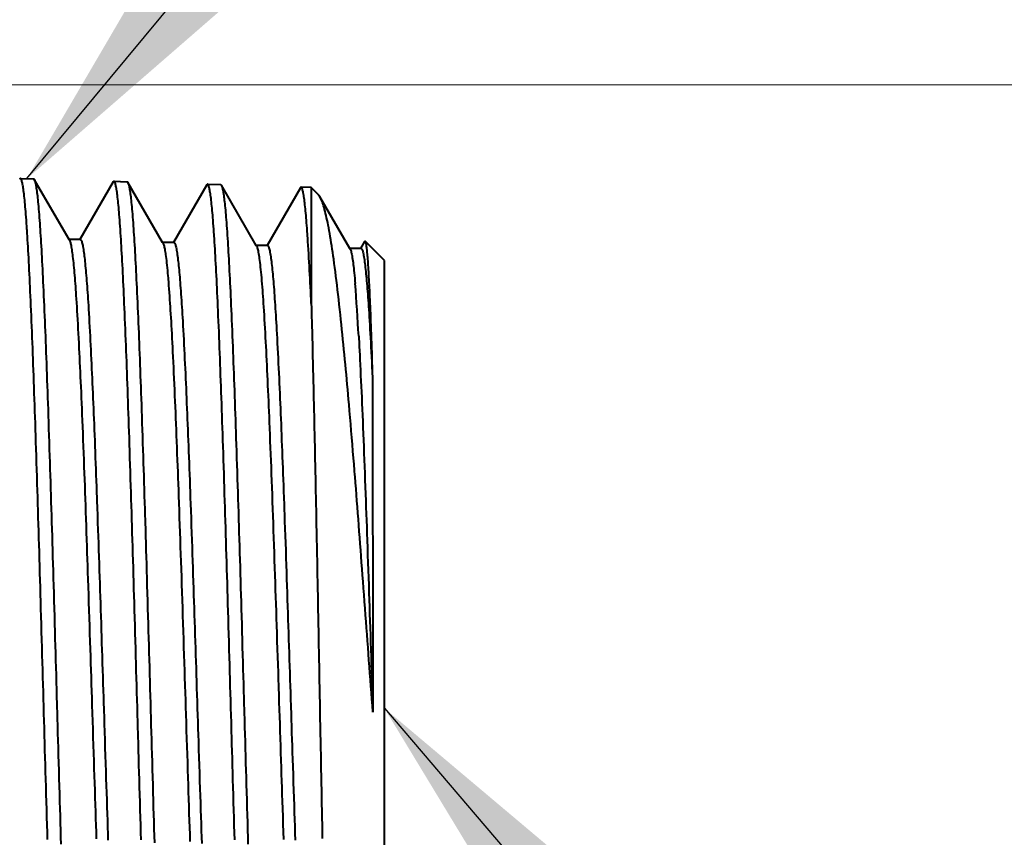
# Model space of a CAD drawing. Header units: millimetres. Extents: x 15 to 415, y 5 to 292.
# Tile 20 of 34: x 274.12 to 283.67, y 63.58 to 71.51. Entities that reach past the tile are written whole.
import ezdxf

# ---------------------------------------------------------------- set-up
doc = ezdxf.new("R2010")
doc.units = ezdxf.units.MM
doc.layers.add('Anmerkungen', color=7, linetype='Continuous')
doc.layers.add('Geometrien', color=7, linetype='Continuous')
doc.styles.add('Shapr1', font='txt', dxfattribs={"height": 3.3495})
doc.dimstyles.new('ISO-25', dxfattribs={"dimtxt": 2.5, "dimasz": 2.5, "dimexe": 1.25, "dimexo": 0.625, "dimtad": 1, "dimtxsty": 'Standard', "dimcen": 2.5, "dimadec": 0, "dimazin": 0, "dimtfac": 1, "dimtmove": 0, "dimatfit": 3, "dimfxl": 1, "dimarcsym": 0})

# ---------------------------------------------------------------- blocks, each defined once
blk = doc.blocks.new('*D3')
at = {"layer": 'Anmerkungen', "color": 0, "linetype": 'Continuous', "lineweight": 15}
for p, q in [((238.7853, 70.8777), (290.9108, 70.8777)), ((289.6608, 68.3777), (289.6608, 60.8777)), ((238.7853, 58.3777), (290.9108, 58.3777))]:
    blk.add_line(p, q, dxfattribs=at)
at = {"layer": 'Anmerkungen', "color": 0}
for points in [[(290.0775, 68.3777), (289.2442, 68.3777), (289.6608, 70.8777)], [(289.2442, 60.8777), (290.0775, 60.8777), (289.6608, 58.3777)]]:
    blk.add_solid(points, dxfattribs=at)
at = {"layer": 'Defpoints', "color": 0}
for p in [(238.1603, 70.8777), (238.1603, 58.3777), (289.6608, 58.3777)]:
    blk.add_point(p, dxfattribs=at)
at = {"layer": 'Anmerkungen', "color": 0, "lineweight": 15, "insert": (287.2861, 64.6277), "char_height": 3.3495, "attachment_point": 5, "rotation": 90, "style": 'Shapr1'}
blk.add_mtext('\\A1;25', dxfattribs=at)
blk = doc.blocks.new('*D5')
at = {"layer": 'Anmerkungen', "color": 0, "linetype": 'Continuous', "lineweight": 15}
for p, q in [((110.6603, 185.2527), (110.6603, 45.1277)), ((277.6608, 59.8718), (277.6608, 45.1277)), ((275.1608, 46.3777), (113.1603, 46.3777))]:
    blk.add_line(p, q, dxfattribs=at)
at = {"layer": 'Anmerkungen', "color": 0}
for points in [[(113.1603, 46.7944), (113.1603, 45.9611), (110.6603, 46.3777)], [(275.1608, 45.9611), (275.1608, 46.7944), (277.6608, 46.3777)]]:
    blk.add_solid(points, dxfattribs=at)
at = {"layer": 'Defpoints', "color": 0}
for p in [(110.6603, 185.8777), (277.6608, 60.4968), (110.6603, 46.3777)]:
    blk.add_point(p, dxfattribs=at)
at = {"layer": 'Anmerkungen', "color": 0, "lineweight": 15, "insert": (194.1606, 48.7525), "char_height": 3.3495, "attachment_point": 5, "style": 'Shapr1'}
blk.add_mtext('\\A1;334', dxfattribs=at)

msp = doc.modelspace()

# ---------------------------------------------------------------- linework, layer by layer
at = {"layer": 'Geometrien', "linetype": 'Continuous', "lineweight": 40}
for p, q in [((274.1317, 69.9693), (274.259, 69.9653)), ((274.6031, 69.3759), (274.266, 69.9591)), ((275.0316, 69.9348), (274.7085, 69.376)), ((275.0389, 69.941), (275.1662, 69.9371)), ((275.5102, 69.3478), (275.1731, 69.9309)), ((275.9387, 69.9066), (275.6156, 69.3478)), ((275.9459, 69.9128), (276.0733, 69.9088)), ((276.4174, 69.3196), (276.0803, 69.9027)), ((276.9513, 69.8815), (276.8531, 69.8845)), ((276.9513, 69.8815), (276.9513, 68.7568)), ((277.0189, 69.8139), (276.9513, 69.8815)), ((276.8458, 69.8784), (276.5228, 69.3196)), ((277.3246, 69.2912), (277.0356, 69.7911)), ((274.7085, 69.376), (274.6031, 69.376)), ((274.607, 69.3691), (274.6031, 69.3759)), ((274.7125, 69.376), (274.7085, 69.376)), ((275.6156, 69.3478), (275.5102, 69.3478)), ((275.5142, 69.3409), (275.5102, 69.3478)), ((275.6196, 69.3478), (275.6156, 69.3478)), ((276.4214, 69.3127), (276.4174, 69.3196)), ((276.5228, 69.3196), (276.4174, 69.3196)), ((276.5268, 69.3196), (276.5228, 69.3196)), ((277.4681, 69.3575), (277.4298, 69.2912)), ((277.6608, 69.172), (277.4734, 69.3594)), ((277.3286, 69.2842), (277.3246, 69.2912)), ((277.4298, 69.2912), (277.3246, 69.2912)), ((277.4339, 69.2912), (277.4298, 69.2912)), ((277.6608, 60.4968), (277.6608, 69.172))]:
    msp.add_line(p, q, dxfattribs=at)
at = {"layer": 'Geometrien', "linetype": 'Continuous', "lineweight": 40, "flags": 128}
for points in [[(274.1317, 69.9693), (274.1299, 69.9689), (274.1282, 69.9679), (274.1264, 69.966), (274.1247, 69.9634), (274.1246, 69.9632)], [(274.1953, 69.4759), (274.1934, 69.5043), (274.1913, 69.5354), (274.1892, 69.5655), (274.187, 69.5946), (274.1849, 69.6226), (274.1829, 69.6478), (274.1809, 69.672), (274.1789, 69.6953), (274.1769, 69.7177), (274.175, 69.7392), (274.173, 69.7597), (274.171, 69.7793), (274.169, 69.7979), (274.167, 69.8156), (274.165, 69.8324), (274.163, 69.8482), (274.161, 69.863), (274.159, 69.8769), (274.157, 69.8898), (274.155, 69.9017), (274.153, 69.9127), (274.151, 69.9228), (274.149, 69.9318), (274.1468, 69.9404), (274.1447, 69.9479), (274.1426, 69.9543), (274.1404, 69.9595), (274.1383, 69.9636), (274.1361, 69.9666), (274.1339, 69.9686), (274.1317, 69.9693)], [(274.259, 69.9653), (274.2612, 69.9646), (274.2634, 69.9628), (274.2656, 69.9597), (274.2659, 69.9592)], [(274.2659, 69.9592), (274.2678, 69.9554), (274.2698, 69.9505), (274.2718, 69.9446), (274.2738, 69.9378), (274.2758, 69.93), (274.2779, 69.9212), (274.2799, 69.9114), (274.2819, 69.9007), (274.2838, 69.889), (274.2858, 69.8764), (274.2878, 69.8628), (274.2898, 69.8482), (274.2918, 69.8327), (274.2938, 69.8162), (274.2958, 69.7988), (274.2977, 69.7804), (274.2997, 69.7611), (274.3017, 69.7408), (274.3037, 69.7196), (274.3058, 69.6959), (274.308, 69.6711), (274.3101, 69.6452), (274.3123, 69.6182), (274.3144, 69.5902), (274.3166, 69.5612), (274.3186, 69.5332), (274.3206, 69.5043), (274.3226, 69.4746), (274.3246, 69.4439), (274.3266, 69.4123), (274.3286, 69.3798), (274.3306, 69.3466), (274.3326, 69.3125), (274.3345, 69.2775), (274.3365, 69.2416), (274.3385, 69.2049), (274.3405, 69.1673), (274.3425, 69.129), (274.3445, 69.0899), (274.3464, 69.05), (274.3484, 69.0091), (274.3504, 68.9675), (274.3524, 68.9251), (274.3546, 68.8789), (274.3567, 68.8318), (274.3588, 68.7838), (274.361, 68.7348), (274.3631, 68.685), (274.3653, 68.6343), (274.3673, 68.5864), (274.3693, 68.5378), (274.3713, 68.4885), (274.3733, 68.4384), (274.3753, 68.3876), (274.3773, 68.3361), (274.3793, 68.2841), (274.3813, 68.2314), (274.3832, 68.1781), (274.3852, 68.124), (274.3872, 68.0693), (274.3892, 68.014), (274.3912, 67.9581), (274.3932, 67.9017), (274.3951, 67.8447), (274.3971, 67.787), (274.3991, 67.7288), (274.4011, 67.67), (274.4033, 67.6065), (274.4054, 67.5423), (274.4076, 67.4776), (274.4097, 67.4122), (274.4119, 67.3462), (274.414, 67.2797), (274.416, 67.2173), (274.418, 67.1544), (274.42, 67.0911), (274.422, 67.0273), (274.424, 66.963), (274.426, 66.8983), (274.428, 66.8334), (274.43, 66.768), (274.4319, 66.7024), (274.4327, 66.6773)], [(275.0389, 69.941), (275.0371, 69.9407), (275.0354, 69.9397), (275.0337, 69.9379), (275.032, 69.9355), (275.0316, 69.9349)], [(275.1025, 69.4506), (275.1008, 69.4753), (275.0987, 69.5063), (275.0966, 69.5363), (275.0944, 69.5654), (275.0923, 69.5933), (275.0903, 69.6185), (275.0883, 69.6427), (275.0863, 69.6659), (275.0843, 69.6883), (275.0823, 69.7098), (275.0803, 69.7304), (275.0783, 69.7499), (275.0763, 69.7686), (275.0743, 69.7863), (275.0723, 69.803), (275.0703, 69.8189), (275.0683, 69.8337), (275.0663, 69.8476), (275.0643, 69.8606), (275.0623, 69.8726), (275.0603, 69.8836), (275.0583, 69.8937), (275.0564, 69.9028), (275.0542, 69.9115), (275.0521, 69.919), (275.05, 69.9255), (275.0478, 69.9308), (275.0457, 69.935), (275.0436, 69.9381), (275.0424, 69.9394), (275.0412, 69.9403), (275.04, 69.9408), (275.0389, 69.941)], [(275.1662, 69.9371), (275.1683, 69.9364), (275.1705, 69.9346), (275.1726, 69.9317), (275.173, 69.931)], [(275.173, 69.931), (275.1748, 69.9277), (275.1768, 69.9229), (275.1787, 69.9172), (275.1807, 69.9105), (275.1827, 69.9028), (275.1847, 69.8942), (275.1867, 69.8846), (275.1887, 69.874), (275.1907, 69.8625), (275.1927, 69.85), (275.1947, 69.8366), (275.1967, 69.8222), (275.1987, 69.8068), (275.2007, 69.7905), (275.2027, 69.7733), (275.2047, 69.7552), (275.2067, 69.736), (275.2087, 69.716), (275.2107, 69.695), (275.2128, 69.6715), (275.215, 69.6469), (275.2171, 69.6213), (275.2192, 69.5946), (275.2213, 69.5668), (275.2235, 69.538), (275.2255, 69.5103), (275.2274, 69.4817), (275.2294, 69.4522), (275.2314, 69.4218), (275.2334, 69.3905), (275.2354, 69.3583), (275.2374, 69.3253), (275.2394, 69.2914), (275.2414, 69.2568), (275.2435, 69.2212), (275.2455, 69.1847), (275.2475, 69.1475), (275.2495, 69.1095), (275.2515, 69.0706), (275.2534, 69.031), (275.2554, 68.9905), (275.2574, 68.9492), (275.2594, 68.9071), (275.2615, 68.8612), (275.2637, 68.8144), (275.2658, 68.7668), (275.2679, 68.7182), (275.27, 68.6687), (275.2722, 68.6184), (275.2742, 68.5709), (275.2762, 68.5226), (275.2782, 68.4736), (275.2802, 68.4239), (275.2822, 68.3734), (275.2842, 68.3223), (275.2862, 68.2706), (275.2882, 68.2183), (275.2902, 68.1653), (275.2922, 68.1116), (275.2942, 68.0573), (275.2962, 68.0023), (275.2982, 67.9469), (275.3002, 67.8908), (275.3021, 67.8342), (275.3041, 67.7769), (275.3061, 67.719), (275.3081, 67.6606), (275.3102, 67.5975), (275.3124, 67.5338), (275.3145, 67.4695), (275.3166, 67.4045), (275.3188, 67.3389), (275.3209, 67.2728), (275.3229, 67.2108), (275.3249, 67.1483), (275.3269, 67.0854), (275.3289, 67.0219), (275.3309, 66.9581), (275.3329, 66.8938), (275.3349, 66.8293), (275.3369, 66.7643), (275.3389, 66.699), (275.3399, 66.667)], [(275.9459, 69.9128), (275.9443, 69.9125), (275.9426, 69.9115), (275.9409, 69.9099), (275.9392, 69.9075), (275.9387, 69.9066)], [(276.0096, 69.4258), (276.0082, 69.4466), (276.0061, 69.4775), (276.0039, 69.5075), (276.0018, 69.5365), (275.9997, 69.5644), (275.9976, 69.5895), (275.9956, 69.6136), (275.9936, 69.6369), (275.9916, 69.6592), (275.9896, 69.6807), (275.9876, 69.7012), (275.9856, 69.7208), (275.9836, 69.7394), (275.9816, 69.7571), (275.9797, 69.7739), (275.9777, 69.7897), (275.9757, 69.8046), (275.9737, 69.8185), (275.9717, 69.8315), (275.9697, 69.8435), (275.9677, 69.8546), (275.9658, 69.8647), (275.9638, 69.8739), (275.9616, 69.8826), (275.9595, 69.8902), (275.9573, 69.8967), (275.9552, 69.9022), (275.953, 69.9065), (275.9509, 69.9097), (275.9497, 69.911), (275.9484, 69.912), (275.9472, 69.9126), (275.9459, 69.9128)], [(276.0733, 69.9088), (276.0755, 69.9082), (276.0776, 69.9064), (276.0798, 69.9036), (276.0803, 69.9027)], [(276.0803, 69.9027), (276.0819, 69.8996), (276.0841, 69.8945), (276.0862, 69.8882), (276.0884, 69.8808), (276.0905, 69.8723), (276.0925, 69.8635), (276.0945, 69.8537), (276.0964, 69.8429), (276.0984, 69.8311), (276.1004, 69.8184), (276.1024, 69.8048), (276.1044, 69.7902), (276.1064, 69.7747), (276.1084, 69.7583), (276.1104, 69.7408), (276.1124, 69.7225), (276.1144, 69.7032), (276.1164, 69.683), (276.1184, 69.6619), (276.1204, 69.6398), (276.1224, 69.6169), (276.1244, 69.593), (276.1264, 69.5682), (276.1285, 69.5406), (276.1307, 69.512), (276.1328, 69.4824), (276.1349, 69.4517), (276.1371, 69.42), (276.1392, 69.3873), (276.1412, 69.356), (276.1432, 69.3238), (276.1451, 69.2908), (276.1471, 69.2568), (276.1491, 69.222), (276.1511, 69.1864), (276.1531, 69.15), (276.1551, 69.1128), (276.1571, 69.0747), (276.1591, 69.0358), (276.1611, 68.9961), (276.1631, 68.9556), (276.1651, 68.9144), (276.1671, 68.8724), (276.1691, 68.8296), (276.1711, 68.786), (276.1731, 68.7416), (276.1751, 68.6965), (276.1773, 68.6474), (276.1794, 68.5975), (276.1815, 68.5468), (276.1836, 68.4951), (276.1858, 68.4426), (276.1879, 68.3894), (276.1899, 68.3391), (276.1919, 68.2882), (276.1939, 68.2366), (276.1958, 68.1843), (276.1978, 68.1313), (276.1998, 68.0777), (276.2018, 68.0236), (276.2038, 67.9689), (276.2058, 67.9136), (276.2078, 67.8576), (276.2099, 67.801), (276.2119, 67.7439), (276.2139, 67.6863), (276.2159, 67.6281), (276.2179, 67.5694), (276.2198, 67.5101), (276.2218, 67.4503), (276.2238, 67.39), (276.226, 67.325), (276.2281, 67.2593), (276.2302, 67.1932), (276.2323, 67.1264), (276.2345, 67.0591), (276.2366, 66.9913), (276.2386, 66.9278), (276.2406, 66.8639), (276.2426, 66.7996), (276.2446, 66.7348), (276.2466, 66.6696), (276.247, 66.6551)], [(276.8531, 69.8845), (276.8515, 69.8843), (276.8498, 69.8833), (276.8482, 69.8817), (276.8465, 69.8795), (276.8459, 69.8784)], [(276.9168, 69.3995), (276.9166, 69.4022), (276.9147, 69.4299), (276.9127, 69.4584), (276.9107, 69.4859), (276.9087, 69.5126), (276.9067, 69.5385), (276.9047, 69.5634), (276.9027, 69.5874), (276.9007, 69.6105), (276.8988, 69.6327), (276.8968, 69.654), (276.8948, 69.6744), (276.8928, 69.6938), (276.8908, 69.7124), (276.8888, 69.7299), (276.8868, 69.7466), (276.8849, 69.7623), (276.8829, 69.7771), (276.8809, 69.7909), (276.8789, 69.8038), (276.8767, 69.8166), (276.8746, 69.8282), (276.8724, 69.8388), (276.8703, 69.8483), (276.8681, 69.8567), (276.866, 69.864), (276.8638, 69.8702), (276.8617, 69.8753), (276.8595, 69.8793), (276.8574, 69.8822), (276.8552, 69.8839), (276.8531, 69.8845)], [(277.0356, 69.7911), (277.0349, 69.7922), (277.0296, 69.8007), (277.0242, 69.808), (277.0189, 69.8139)], [(277.2392, 68.6032), (277.2345, 68.6474), (277.2291, 68.6978), (277.2236, 68.7472), (277.2182, 68.7956), (277.2128, 68.843), (277.2073, 68.8894), (277.2019, 68.9347), (277.1965, 68.9791), (277.1912, 69.0224), (277.1858, 69.0646), (277.1804, 69.1058), (277.175, 69.1459), (277.1696, 69.185), (277.1648, 69.2188), (277.16, 69.2518), (277.1552, 69.2839), (277.1504, 69.3152), (277.1455, 69.3456), (277.1407, 69.3752), (277.1357, 69.4052), (277.1307, 69.4343), (277.1256, 69.4624), (277.1206, 69.4895), (277.1156, 69.5155), (277.1106, 69.5406), (277.1056, 69.5645), (277.1007, 69.5874), (277.0957, 69.6093), (277.0907, 69.6302), (277.0858, 69.65), (277.0808, 69.6687), (277.0759, 69.6864), (277.0709, 69.7031), (277.066, 69.7186), (277.061, 69.7332), (277.056, 69.7467), (277.0511, 69.7592), (277.0457, 69.7714), (277.0403, 69.7824), (277.0356, 69.7911)], [(274.365, 64.6009), (274.3639, 64.6406), (274.3619, 64.7113), (274.3599, 64.7822), (274.358, 64.8531), (274.356, 64.9241), (274.354, 64.9948), (274.352, 65.0656), (274.35, 65.1363), (274.348, 65.207), (274.346, 65.2777), (274.344, 65.3483), (274.3419, 65.4238), (274.3397, 65.4991), (274.3376, 65.5743), (274.3354, 65.6495), (274.3333, 65.7245), (274.3311, 65.7993), (274.3291, 65.8688), (274.3271, 65.9381), (274.3251, 66.0071), (274.3231, 66.0761), (274.3211, 66.1448), (274.3191, 66.2133), (274.3172, 66.2814), (274.3152, 66.3492), (274.3132, 66.4167), (274.3112, 66.484), (274.3092, 66.5511), (274.3072, 66.6178), (274.3052, 66.684), (274.3032, 66.7499), (274.3013, 66.8154), (274.2993, 66.8807), (274.2973, 66.9456), (274.2952, 67.01), (274.2931, 67.0786), (274.291, 67.1466), (274.2888, 67.2142), (274.2867, 67.2813), (274.2845, 67.348), (274.2824, 67.414), (274.2804, 67.475), (274.2784, 67.5356), (274.2764, 67.5955), (274.2744, 67.6551), (274.2724, 67.7142), (274.2704, 67.7726), (274.2684, 67.8305), (274.2665, 67.8877), (274.2645, 67.9444), (274.2625, 68.0005), (274.2605, 68.0561), (274.2585, 68.1111), (274.2565, 68.1653), (274.2545, 68.2189), (274.2525, 68.2719), (274.2505, 68.3243), (274.2485, 68.376), (274.2465, 68.427), (274.2443, 68.4809), (274.2422, 68.534), (274.2401, 68.5862), (274.2379, 68.6378), (274.2358, 68.6885), (274.2336, 68.7384), (274.2316, 68.784), (274.2296, 68.8289), (274.2277, 68.8731), (274.2257, 68.9165), (274.2237, 68.9592), (274.2217, 69.0011), (274.2197, 69.0421), (274.2177, 69.0823), (274.2157, 69.1217), (274.2137, 69.1604), (274.2117, 69.1982), (274.2098, 69.2352), (274.2078, 69.2713), (274.2058, 69.3066), (274.2038, 69.341), (274.2018, 69.3745), (274.1997, 69.4073), (274.1977, 69.4391), (274.1956, 69.4722), (274.1953, 69.4759)], [(275.2722, 64.6031), (275.2713, 64.6335), (275.2693, 64.7039), (275.2673, 64.7744), (275.2653, 64.8449), (275.2633, 64.9154), (275.2613, 64.9858), (275.2593, 65.0562), (275.2573, 65.1265), (275.2553, 65.1969), (275.2533, 65.2672), (275.2513, 65.3374), (275.2492, 65.4125), (275.247, 65.4874), (275.2449, 65.5622), (275.2428, 65.637), (275.2406, 65.7116), (275.2385, 65.786), (275.2365, 65.8551), (275.2345, 65.924), (275.2326, 65.9927), (275.2306, 66.0613), (275.2286, 66.1297), (275.2266, 66.1978), (275.2246, 66.2656), (275.2226, 66.333), (275.2206, 66.4002), (275.2186, 66.4672), (275.2166, 66.5339), (275.2146, 66.6003), (275.2126, 66.6662), (275.2106, 66.7318), (275.2086, 66.797), (275.2066, 66.862), (275.2046, 66.9265), (275.2026, 66.9907), (275.2004, 67.0589), (275.1983, 67.1266), (275.1962, 67.1939), (275.194, 67.2607), (275.1919, 67.327), (275.1898, 67.3928), (275.1878, 67.4535), (275.1858, 67.5138), (275.1838, 67.5735), (275.1818, 67.6328), (275.1798, 67.6916), (275.1778, 67.7498), (275.1758, 67.8074), (275.1738, 67.8644), (275.1718, 67.9208), (275.1698, 67.9767), (275.1678, 68.0321), (275.1658, 68.0868), (275.1638, 68.1408), (275.1618, 68.1942), (275.1598, 68.2469), (275.1578, 68.2991), (275.1558, 68.3506), (275.1538, 68.4014), (275.1517, 68.4551), (275.1496, 68.508), (275.1474, 68.5601), (275.1453, 68.6114), (275.1432, 68.6619), (275.141, 68.7116), (275.1391, 68.7571), (275.1371, 68.8019), (275.1351, 68.8459), (275.1331, 68.8892), (275.1311, 68.9317), (275.1291, 68.9734), (275.1271, 69.0143), (275.1251, 69.0544), (275.1231, 69.0937), (275.1211, 69.1322), (275.1191, 69.1699), (275.1171, 69.2068), (275.1151, 69.2428), (275.1131, 69.278), (275.1111, 69.3123), (275.1091, 69.3458), (275.1071, 69.3784), (275.1051, 69.4102), (275.103, 69.4432), (275.1025, 69.4506)], [(276.1793, 64.6038), (276.1786, 64.6273), (276.1766, 64.6973), (276.1746, 64.7674), (276.1726, 64.8375), (276.1706, 64.9077), (276.1686, 64.9777), (276.1666, 65.0476), (276.1647, 65.1176), (276.1627, 65.1876), (276.1607, 65.2575), (276.1587, 65.3274), (276.1566, 65.402), (276.1544, 65.4766), (276.1523, 65.551), (276.1502, 65.6253), (276.148, 65.6996), (276.1459, 65.7736), (276.1439, 65.8423), (276.1419, 65.9109), (276.1399, 65.9792), (276.1379, 66.0475), (276.1359, 66.1155), (276.1339, 66.1833), (276.1319, 66.2507), (276.1299, 66.3178), (276.1279, 66.3846), (276.1259, 66.4513), (276.1239, 66.5177), (276.1219, 66.5837), (276.1199, 66.6493), (276.1179, 66.7145), (276.1159, 66.7794), (276.1139, 66.8441), (276.1119, 66.9083), (276.11, 66.9722), (276.1078, 67.04), (276.1057, 67.1075), (276.1036, 67.1744), (276.1014, 67.2409), (276.0993, 67.3069), (276.0972, 67.3723), (276.0952, 67.4328), (276.0932, 67.4928), (276.0912, 67.5522), (276.0891, 67.6112), (276.0871, 67.6697), (276.0851, 67.7277), (276.0831, 67.785), (276.0811, 67.8417), (276.0791, 67.8979), (276.0771, 67.9536), (276.0751, 68.0087), (276.0731, 68.0632), (276.0712, 68.117), (276.0692, 68.1701), (276.0672, 68.2226), (276.0652, 68.2746), (276.0632, 68.3259), (276.0612, 68.3765), (276.0591, 68.43), (276.057, 68.4826), (276.0548, 68.5345), (276.0527, 68.5856), (276.0505, 68.6359), (276.0484, 68.6854), (276.0464, 68.7308), (276.0444, 68.7753), (276.0424, 68.8192), (276.0404, 68.8623), (276.0384, 68.9047), (276.0364, 68.9463), (276.0344, 68.987), (276.0324, 69.027), (276.0304, 69.0661), (276.0284, 69.1045), (276.0264, 69.1421), (276.0244, 69.1789), (276.0224, 69.2148), (276.0204, 69.2498), (276.0185, 69.284), (276.0165, 69.3174), (276.0145, 69.35), (276.0125, 69.3817), (276.0104, 69.4146), (276.0096, 69.4258)], [(274.607, 69.3691), (274.6092, 69.3649), (274.6113, 69.3597), (274.6135, 69.3534), (274.6157, 69.3461), (274.6178, 69.3378), (274.62, 69.3285), (274.6222, 69.3182), (274.6244, 69.3062), (274.6267, 69.2932), (274.629, 69.2791), (274.6312, 69.2638), (274.6335, 69.2475), (274.6358, 69.2301), (274.6381, 69.2116), (274.6403, 69.192), (274.6426, 69.1713), (274.6449, 69.1496), (274.6471, 69.1268), (274.6494, 69.103), (274.6515, 69.0795), (274.6537, 69.0552), (274.6558, 69.0303)], [(274.7125, 69.376), (274.714, 69.3757), (274.7161, 69.3746), (274.7185, 69.372), (274.721, 69.3681), (274.7234, 69.3629), (274.7259, 69.3565), (274.7283, 69.3487), (274.7308, 69.3396), (274.733, 69.3302), (274.7352, 69.3197), (274.7375, 69.3082), (274.7397, 69.2956), (274.7419, 69.2819), (274.7442, 69.2672), (274.7462, 69.2524), (274.7483, 69.2366), (274.7504, 69.2199), (274.7525, 69.2022), (274.7546, 69.1837), (274.7567, 69.1642), (274.7588, 69.1438), (274.7609, 69.1225), (274.763, 69.1003), (274.7651, 69.0773), (274.7672, 69.0537), (274.7693, 69.0293), (274.7713, 69.004), (274.7734, 68.9779), (274.7755, 68.9505), (274.7776, 68.9222), (274.7797, 68.893), (274.7818, 68.863), (274.7839, 68.8321), (274.7859, 68.8009), (274.788, 68.7689), (274.7901, 68.7361), (274.7921, 68.7025), (274.7946, 68.6615), (274.797, 68.6194), (274.7995, 68.5762), (274.8019, 68.5319), (274.8044, 68.4866), (274.8069, 68.4402), (274.8091, 68.3972), (274.8113, 68.3534), (274.8135, 68.3087), (274.8158, 68.2632), (274.818, 68.2169), (274.8202, 68.1698), (274.8223, 68.1247), (274.8244, 68.0789), (274.8265, 68.0324), (274.8286, 67.9852), (274.8307, 67.9373), (274.8328, 67.8888), (274.8349, 67.8397), (274.837, 67.7899), (274.8391, 67.7395), (274.8412, 67.6884), (274.8433, 67.6377), (274.8453, 67.5864), (274.8474, 67.5346), (274.8494, 67.4822), (274.8515, 67.4283), (274.8536, 67.3739), (274.8557, 67.3189), (274.8578, 67.2635), (274.8599, 67.2075), (274.862, 67.152), (274.8641, 67.096), (274.8661, 67.0396), (274.8682, 66.9828), (274.8706, 66.9145), (274.8716, 66.8862)], [(275.5142, 69.3409), (275.5149, 69.3396), (275.5172, 69.3347), (275.5195, 69.3288), (275.5217, 69.3218), (275.524, 69.3136), (275.5263, 69.3043), (275.5285, 69.294), (275.5307, 69.2832), (275.5328, 69.2715), (275.535, 69.2588), (275.5371, 69.2451), (275.5392, 69.2304), (275.5417, 69.2123), (275.5442, 69.1929), (275.5466, 69.1722), (275.5491, 69.1502), (275.5516, 69.127), (275.554, 69.1029), (275.5564, 69.0777), (275.5589, 69.0512), (275.5613, 69.0236), (275.5629, 69.0043)], [(275.6196, 69.3478), (275.6205, 69.3477), (275.6226, 69.3469), (275.6246, 69.3451), (275.6267, 69.3423), (275.6288, 69.3387), (275.6312, 69.3332), (275.6337, 69.3264), (275.6361, 69.3183), (275.6386, 69.3089), (275.641, 69.2982), (275.6435, 69.2863), (275.6457, 69.2743), (275.6479, 69.2613), (275.6502, 69.2472), (275.6524, 69.2321), (275.6546, 69.216), (275.6568, 69.1987), (275.6589, 69.1816), (275.661, 69.1635), (275.6631, 69.1444), (275.6652, 69.1245), (275.6673, 69.1036), (275.6694, 69.0819), (275.6715, 69.0592), (275.6736, 69.0357), (275.6757, 69.0113), (275.6778, 68.986), (275.6799, 68.9603), (275.6819, 68.9337), (275.684, 68.9064), (275.6861, 68.8782), (275.6882, 68.8486), (275.6903, 68.8182), (275.6924, 68.787), (275.6945, 68.7549), (275.6966, 68.722), (275.6986, 68.6889), (275.7007, 68.655), (275.7027, 68.6204), (275.7048, 68.5849), (275.7073, 68.5417), (275.7097, 68.4974), (275.7122, 68.4521), (275.7146, 68.4057), (275.7171, 68.3583), (275.7195, 68.3099), (275.7218, 68.2651), (275.724, 68.2194), (275.7262, 68.173), (275.7284, 68.1258), (275.7307, 68.0779), (275.7329, 68.0291), (275.735, 67.9825), (275.7371, 67.9351), (275.7392, 67.8872), (275.7413, 67.8386), (275.7434, 67.7893), (275.7455, 67.7395), (275.7476, 67.689), (275.7497, 67.6379), (275.7518, 67.5862), (275.7539, 67.5339), (275.7559, 67.4821), (275.758, 67.4296), (275.7601, 67.3767), (275.7621, 67.3232), (275.7642, 67.2682), (275.7663, 67.2128), (275.7684, 67.1568), (275.7705, 67.1003), (275.7726, 67.0434), (275.7747, 66.987), (275.7767, 66.9302), (275.7788, 66.8732)], [(276.4214, 69.3127), (276.4233, 69.309), (276.4258, 69.3031), (276.4282, 69.2958), (276.4307, 69.2872), (276.4331, 69.2776), (276.4356, 69.2666), (276.438, 69.2544), (276.4404, 69.241), (276.4429, 69.2261), (276.4454, 69.2098), (276.4478, 69.1923), (276.4503, 69.1734), (276.4528, 69.1534), (276.4553, 69.132), (276.4577, 69.1094), (276.4602, 69.0855), (276.4627, 69.0604), (276.4652, 69.034), (276.4676, 69.0064), (276.4701, 68.9781)], [(276.5268, 69.3196), (276.5269, 69.3196), (276.529, 69.3191), (276.5311, 69.3176), (276.5332, 69.3152), (276.5353, 69.3118), (276.5373, 69.3076), (276.5394, 69.3025), (276.5414, 69.2964), (276.5439, 69.288), (276.5463, 69.2783), (276.5488, 69.2674), (276.5513, 69.2551), (276.5537, 69.2416), (276.5562, 69.2268), (276.5584, 69.2123), (276.5606, 69.1968), (276.5628, 69.1802), (276.5651, 69.1626), (276.5673, 69.144), (276.5695, 69.1243), (276.5716, 69.1048), (276.5737, 69.0845), (276.5758, 69.0632), (276.5779, 69.0411), (276.58, 69.018), (276.5821, 68.9941), (276.5842, 68.9692), (276.5863, 68.9435), (276.5884, 68.9169), (276.5905, 68.8895), (276.5926, 68.8617), (276.5946, 68.8331), (276.5967, 68.8037), (276.5988, 68.7735), (276.6009, 68.7419), (276.603, 68.7095), (276.6051, 68.6763), (276.6072, 68.6422), (276.6093, 68.6074), (276.6113, 68.5724), (276.6134, 68.5367), (276.6154, 68.5002), (276.6175, 68.4629), (276.62, 68.4176), (276.6224, 68.3713), (276.6249, 68.3239), (276.6273, 68.2756), (276.6298, 68.2262), (276.6322, 68.1758), (276.6344, 68.1293), (276.6367, 68.082), (276.6389, 68.0339), (276.6411, 67.9851), (276.6434, 67.9356), (276.6456, 67.8852), (276.6477, 67.8372), (276.6498, 67.7884), (276.6519, 67.7391), (276.654, 67.6891), (276.6561, 67.6386), (276.6582, 67.5875), (276.6603, 67.5357), (276.6624, 67.4834), (276.6645, 67.4306), (276.6666, 67.3772), (276.6686, 67.3242), (276.6707, 67.2708), (276.6728, 67.2168), (276.6748, 67.1623), (276.6769, 67.1064), (276.679, 67.05), (276.6811, 66.9931), (276.6832, 66.9358), (276.6853, 66.878), (276.6859, 66.8618)], [(277.4681, 69.3575), (277.4694, 69.3593), (277.4708, 69.3602), (277.4721, 69.3603), (277.4734, 69.3594)], [(277.4734, 69.3594), (277.4747, 69.3576), (277.476, 69.355), (277.4774, 69.3514), (277.4787, 69.3469), (277.48, 69.3415), (277.4813, 69.3352), (277.4826, 69.328), (277.4839, 69.3199), (277.4852, 69.3109), (277.4866, 69.301), (277.4879, 69.2902), (277.4892, 69.2785), (277.4905, 69.266), (277.4919, 69.2525), (277.4932, 69.2381), (277.4946, 69.222), (277.496, 69.205), (277.4974, 69.1869), (277.4988, 69.1679), (277.5002, 69.148), (277.5015, 69.1281), (277.5028, 69.1074), (277.5042, 69.0858), (277.5055, 69.0634), (277.5068, 69.0401), (277.5081, 69.016), (277.5095, 68.991), (277.5108, 68.9652), (277.5121, 68.9385), (277.5134, 68.911), (277.5148, 68.8827), (277.5161, 68.8536), (277.5174, 68.8237), (277.5188, 68.7929), (277.5201, 68.7614), (277.5215, 68.7273), (277.5229, 68.6923), (277.5243, 68.6565), (277.5257, 68.6199), (277.5271, 68.5823), (277.5286, 68.5421), (277.5301, 68.501), (277.5316, 68.4589), (277.533, 68.416), (277.5345, 68.3721), (277.536, 68.3274), (277.5375, 68.2819), (277.5389, 68.2355), (277.5404, 68.1875), (277.5419, 68.1386), (277.5434, 68.0888), (277.5449, 68.0383)], [(277.3286, 69.2842), (277.3294, 69.2828), (277.3319, 69.2774), (277.3344, 69.2707), (277.3369, 69.2628), (277.3393, 69.2535), (277.3418, 69.2429), (277.3443, 69.231), (277.3468, 69.2178), (277.3493, 69.2033), (277.3517, 69.1875), (277.3542, 69.1705), (277.3565, 69.1537), (277.3587, 69.1359), (277.361, 69.1171), (277.3633, 69.0971), (277.3655, 69.0762), (277.3678, 69.0542), (277.3703, 69.029), (277.3728, 69.0025), (277.3752, 68.9749), (277.3772, 68.952)], [(277.4339, 69.2912), (277.4354, 69.291), (277.4375, 69.2899), (277.4396, 69.2878), (277.4417, 69.2848), (277.4438, 69.2809), (277.4459, 69.276), (277.4479, 69.2703), (277.45, 69.2637), (277.4521, 69.2561), (277.4541, 69.2477), (277.4566, 69.2365), (277.459, 69.224), (277.4615, 69.2102), (277.4639, 69.1952), (277.4664, 69.1789), (277.4688, 69.1614), (277.4711, 69.1444), (277.4733, 69.1264), (277.4755, 69.1073), (277.4778, 69.0873), (277.48, 69.0662), (277.4822, 69.0442), (277.4843, 69.0225), (277.4864, 68.9999), (277.4885, 68.9764), (277.4906, 68.9521), (277.4927, 68.9269), (277.4948, 68.9008), (277.4969, 68.8739), (277.499, 68.8461), (277.5011, 68.8175), (277.5032, 68.788), (277.5053, 68.7582), (277.5073, 68.7276), (277.5094, 68.6962), (277.5114, 68.6641), (277.5138, 68.6266), (277.5161, 68.5881), (277.5185, 68.5486), (277.5208, 68.5082), (277.5232, 68.4668), (277.5255, 68.4244), (277.5278, 68.3811), (277.5302, 68.3369), (277.5326, 68.2895), (277.5351, 68.2412), (277.5375, 68.1919), (277.54, 68.1417), (277.5425, 68.0905), (277.5449, 68.0383)], [(274.6558, 69.0303), (274.6558, 69.0299), (274.658, 69.0037), (274.6601, 68.9766), (274.6622, 68.9496), (274.6642, 68.9218), (274.6663, 68.8932), (274.6683, 68.8637), (274.6704, 68.8335), (274.6725, 68.8024), (274.6749, 68.7647), (274.6773, 68.7259), (274.6797, 68.686), (274.6822, 68.645), (274.6846, 68.6021), (274.6871, 68.5581), (274.6896, 68.5129), (274.6921, 68.4667), (274.6945, 68.4195), (274.697, 68.3712), (274.6995, 68.3218), (274.7017, 68.2778), (274.7038, 68.2331), (274.706, 68.1875), (274.7081, 68.1412), (274.7103, 68.0942), (274.7125, 68.0464), (274.7146, 67.9979), (274.7168, 67.9487), (274.7191, 67.8964), (274.7214, 67.8433), (274.7236, 67.7895), (274.7259, 67.7349), (274.7282, 67.6797), (274.7304, 67.6237), (274.7329, 67.5619), (274.7354, 67.4992), (274.7379, 67.4358), (274.7403, 67.3717), (274.7428, 67.3068), (274.7453, 67.2411), (274.7478, 67.1748), (274.75, 67.1134), (274.7523, 67.0514), (274.7546, 66.9889), (274.7568, 66.9259), (274.7591, 66.8623), (274.7614, 66.7983), (274.7636, 66.7337), (274.7659, 66.6687), (274.7682, 66.6032), (274.7705, 66.5373), (274.7727, 66.471), (274.775, 66.4042), (274.7771, 66.341), (274.7793, 66.2774), (274.7814, 66.2135), (274.7836, 66.1493), (274.7857, 66.0848), (274.7882, 66.01), (274.7906, 65.9348), (274.7931, 65.8594), (274.7956, 65.7836), (274.798, 65.7076), (274.8005, 65.6327), (274.8029, 65.5575), (274.8053, 65.4822), (274.8077, 65.4067), (274.8099, 65.3391), (274.8121, 65.2714), (274.8142, 65.2036), (274.8164, 65.1358), (274.8186, 65.0678), (274.8186, 65.0667)], [(275.5629, 69.0043), (275.5638, 68.9942), (275.5662, 68.9635), (275.5687, 68.9317), (275.5712, 68.8986), (275.5737, 68.8644), (275.5761, 68.829), (275.5786, 68.7924), (275.5808, 68.7595), (275.5829, 68.7256), (275.5851, 68.6909), (275.5873, 68.6553), (275.5894, 68.6189), (275.5916, 68.5816), (275.5938, 68.5434), (275.5959, 68.5044), (275.5982, 68.4627), (275.6005, 68.42), (275.6028, 68.3765), (275.605, 68.3321), (275.6073, 68.2869), (275.6096, 68.2408), (275.612, 68.1895), (275.6145, 68.1373), (275.617, 68.0841), (275.6195, 68.0299), (275.6219, 67.9749), (275.6244, 67.9189), (275.6269, 67.862), (275.6292, 67.809), (275.6314, 67.7553), (275.6337, 67.7009), (275.636, 67.6458), (275.6382, 67.59), (275.6405, 67.5335), (275.6428, 67.4764), (275.645, 67.4186), (275.6473, 67.3601), (275.6496, 67.3011), (275.6519, 67.2414), (275.6541, 67.1811), (275.6563, 67.1238), (275.6584, 67.0659), (275.6605, 67.0076), (275.6627, 66.9488), (275.6648, 66.8895), (275.6673, 66.8205), (275.6698, 66.751), (275.6722, 66.6808), (275.6747, 66.6102), (275.6772, 66.539), (275.6796, 66.4686), (275.682, 66.3978), (275.6844, 66.3265), (275.6869, 66.2548), (275.6894, 66.1812), (275.6918, 66.1072), (275.6943, 66.0328), (275.6968, 65.9581), (275.6993, 65.8831), (275.7017, 65.8078), (275.7042, 65.7321), (275.7067, 65.6563), (275.7092, 65.5801), (275.7116, 65.5038), (275.7141, 65.4273), (275.7166, 65.3506), (275.7191, 65.2737), (275.7215, 65.1968), (275.7238, 65.1261), (275.7258, 65.0651)], [(276.4701, 68.9781), (276.4701, 68.9776), (276.4726, 68.9475), (276.4751, 68.9162), (276.4773, 68.8865), (276.4796, 68.8558), (276.4819, 68.8241), (276.4842, 68.7914), (276.4864, 68.7577), (276.4887, 68.723), (276.4912, 68.6842), (276.4936, 68.6442), (276.4961, 68.603), (276.4986, 68.5608), (276.5011, 68.5175), (276.5035, 68.4731), (276.506, 68.4277), (276.5083, 68.3851), (276.5106, 68.3416), (276.5128, 68.2972), (276.5151, 68.252), (276.5174, 68.206), (276.5196, 68.1591), (276.5219, 68.1113), (276.5242, 68.0628), (276.5264, 68.0135), (276.5287, 67.9634), (276.531, 67.9125), (276.5333, 67.8609), (276.5354, 67.8115), (276.5375, 67.7615), (276.5397, 67.7109), (276.5418, 67.6596), (276.5439, 67.6077), (276.5464, 67.5471), (276.5489, 67.4856), (276.5514, 67.4234), (276.5538, 67.3604), (276.5563, 67.2967), (276.5587, 67.2334), (276.5612, 67.1694), (276.5636, 67.1048), (276.566, 67.0395), (276.5685, 66.9723), (276.571, 66.9044), (276.5734, 66.8359), (276.5759, 66.7669), (276.5784, 66.6973), (276.5809, 66.6271), (276.5833, 66.5564), (276.5858, 66.4852), (276.5883, 66.4135), (276.5908, 66.3414), (276.5932, 66.2688), (276.5957, 66.1958), (276.5982, 66.1225), (276.6007, 66.0487), (276.6029, 65.9808), (276.6052, 65.9125), (276.6075, 65.8441), (276.6097, 65.7753), (276.612, 65.7064), (276.6143, 65.6372), (276.6168, 65.5615), (276.6192, 65.4856), (276.6217, 65.4095), (276.6242, 65.3333), (276.6267, 65.2569), (276.6291, 65.1804), (276.6316, 65.1038), (276.6329, 65.0648)], [(276.9513, 68.7568), (276.9525, 68.7143), (276.9538, 68.6712), (276.955, 68.6274), (276.9562, 68.5829), (276.9574, 68.5379), (276.9589, 68.4807), (276.9605, 68.4225), (276.962, 68.3635), (276.9635, 68.3035), (276.965, 68.2426), (276.9665, 68.1808), (276.9681, 68.1182), (276.9696, 68.0547), (276.9708, 68.0011), (276.9721, 67.9468), (276.9734, 67.8921), (276.9746, 67.8367), (276.9759, 67.7808), (276.9772, 67.7239), (276.9784, 67.6664), (276.9797, 67.6083), (276.981, 67.5497), (276.9823, 67.4905), (276.9836, 67.4309), (276.9849, 67.3709), (276.9861, 67.3104), (276.9874, 67.2494), (276.9887, 67.1879), (276.99, 67.126), (276.9913, 67.0637), (276.9926, 67.001), (276.9939, 66.938), (276.9952, 66.8745), (276.9965, 66.8106), (276.9978, 66.7463), (276.9991, 66.6817), (277.0004, 66.6122), (277.0018, 66.5423), (277.0032, 66.472), (277.0046, 66.4013), (277.0059, 66.3302), (277.0073, 66.2588), (277.0086, 66.1921), (277.0099, 66.1252), (277.0112, 66.058), (277.0125, 65.9905), (277.0138, 65.9228), (277.0151, 65.855), (277.0164, 65.787), (277.0177, 65.7189), (277.019, 65.6506), (277.0203, 65.5821), (277.0216, 65.5135), (277.0229, 65.4447), (277.0242, 65.3759), (277.0255, 65.3071), (277.0267, 65.2382), (277.028, 65.1691), (277.0293, 65.1), (277.0306, 65.0308), (277.032, 64.9567), (277.0334, 64.8826), (277.0348, 64.8085), (277.0362, 64.7343), (277.0376, 64.6601), (277.0389, 64.586), (277.0402, 64.5175), (277.0415, 64.4492), (277.0428, 64.3809), (277.0441, 64.3126), (277.0454, 64.2445), (277.0467, 64.1765), (277.048, 64.1087), (277.0493, 64.0411), (277.0506, 63.9736), (277.0519, 63.9063), (277.0532, 63.8391), (277.0545, 63.7721), (277.0558, 63.7055), (277.0562, 63.6834)], [(277.4113, 68.4393), (277.4124, 68.4193), (277.4145, 68.3797), (277.4167, 68.3393), (277.4188, 68.2982), (277.4209, 68.2563), (277.4231, 68.2136), (277.4255, 68.1634), (277.428, 68.1123), (277.4305, 68.0602), (277.433, 68.0071), (277.4354, 67.9531), (277.4379, 67.8992), (277.4403, 67.8444), (277.4427, 67.7888), (277.4451, 67.7323), (277.4476, 67.6739), (277.4501, 67.6146), (277.4526, 67.5545), (277.455, 67.4936), (277.4575, 67.4319), (277.46, 67.3695), (277.4625, 67.3063), (277.4649, 67.2424), (277.4674, 67.1778), (277.4699, 67.1125), (277.4724, 67.0466), (277.4748, 66.98), (277.4773, 66.9127), (277.4798, 66.8449), (277.4821, 66.7822), (277.4843, 66.719), (277.4866, 66.6553), (277.4889, 66.5912), (277.4911, 66.5267), (277.4934, 66.4617), (277.4959, 66.3904), (277.4984, 66.3186), (277.5008, 66.2464), (277.5033, 66.1738), (277.5058, 66.1008), (277.5083, 66.0275), (277.5107, 65.9537), (277.513, 65.8859), (277.5153, 65.8178), (277.5175, 65.7494), (277.5198, 65.6808), (277.5221, 65.612), (277.5244, 65.543), (277.5266, 65.4739), (277.5289, 65.4046), (277.5312, 65.3351), (277.5334, 65.2656), (277.5357, 65.1959), (277.538, 65.1261), (277.5401, 65.0603), (277.5422, 64.9944), (277.5444, 64.9285), (277.5465, 64.8625), (277.5487, 64.7966)], [(277.5449, 68.0383), (277.545, 67.9986), (277.545, 67.9584), (277.5451, 67.9177), (277.5451, 67.8764), (277.5452, 67.8207), (277.5453, 67.7641), (277.5454, 67.7067), (277.5455, 67.6483), (277.5456, 67.589), (277.5457, 67.529), (277.5458, 67.4684), (277.5459, 67.407), (277.5459, 67.3448), (277.546, 67.2818), (277.5461, 67.2181), (277.5461, 67.1537), (277.5462, 67.0888), (277.5462, 67.0232), (277.5463, 66.957), (277.5464, 66.89), (277.5464, 66.8224), (277.5465, 66.7543), (277.5466, 66.6857), (277.5467, 66.6166), (277.5468, 66.547), (277.5469, 66.4768), (277.547, 66.406), (277.5471, 66.3348), (277.5472, 66.2634), (277.5472, 66.1915), (277.5473, 66.1193), (277.5474, 66.0465), (277.5474, 65.9733), (277.5475, 65.8999), (277.5476, 65.8263), (277.5476, 65.7524), (277.5477, 65.6782), (277.5477, 65.6037), (277.5478, 65.5289), (277.5479, 65.4539), (277.548, 65.3887), (277.548, 65.3234), (277.5481, 65.258), (277.5482, 65.1925), (277.5483, 65.1269), (277.5484, 65.0609), (277.5484, 64.9949), (277.5485, 64.9288), (277.5486, 64.8627), (277.5487, 64.7966)], [(277.3746, 67.0946), (277.371, 67.1396), (277.3662, 67.1987), (277.3614, 67.2575), (277.3559, 67.3248), (277.3504, 67.3915), (277.3449, 67.4576), (277.3394, 67.5231), (277.334, 67.5879), (277.3285, 67.652), (277.3231, 67.7155), (277.3177, 67.7783), (277.3134, 67.8269)], [(277.5487, 64.7966), (277.544, 64.8592), (277.5392, 64.9219), (277.5346, 64.9846), (277.5299, 65.0474), (277.5252, 65.1102), (277.5205, 65.173), (277.5158, 65.2358), (277.5112, 65.2986), (277.5065, 65.3613), (277.5019, 65.4241), (277.4972, 65.4867), (277.4925, 65.5493), (277.4879, 65.6119), (277.4832, 65.6743), (277.4785, 65.7367), (277.4736, 65.8021), (277.4687, 65.8674), (277.4638, 65.9325), (277.4589, 65.9975), (277.454, 66.0622), (277.4494, 66.1237), (277.4448, 66.185), (277.4402, 66.2461), (277.4356, 66.307), (277.431, 66.3676), (277.4264, 66.428), (277.4218, 66.4882), (277.4173, 66.5482), (277.4127, 66.6079), (277.4081, 66.6672), (277.4036, 66.7263), (277.399, 66.7852), (277.3945, 66.8437), (277.3899, 66.9019), (277.3854, 66.9597), (277.3806, 67.0201), (277.3758, 67.08), (277.3746, 67.0946)], [(274.8716, 66.8862), (274.8731, 66.8457), (274.8755, 66.7762), (274.878, 66.7062), (274.8805, 66.6357), (274.8829, 66.5646), (274.8851, 66.4997), (274.8874, 66.4344), (274.8896, 66.3688), (274.8918, 66.3027), (274.894, 66.2364), (274.8963, 66.1697), (274.8984, 66.1065), (274.9005, 66.043), (274.9026, 65.9793), (274.9047, 65.9154), (274.9068, 65.8512), (274.9089, 65.7869), (274.911, 65.7223), (274.9131, 65.6575), (274.9152, 65.5926), (274.9173, 65.5275), (274.9193, 65.4634), (274.9214, 65.3992), (274.9234, 65.3349), (274.9255, 65.2705), (274.9276, 65.2048), (274.9297, 65.1391), (274.9318, 65.0733), (274.9339, 65.0074), (274.936, 64.9415), (274.9381, 64.8768), (274.9394, 64.8351)], [(275.7788, 66.8732), (275.7788, 66.873), (275.7809, 66.8153), (275.7833, 66.7462), (275.7858, 66.6765), (275.7882, 66.6062), (275.7907, 66.5355), (275.7931, 66.4643), (275.7956, 66.3926), (275.7978, 66.3272), (275.8, 66.2614), (275.8023, 66.1952), (275.8045, 66.1288), (275.8067, 66.0621), (275.8089, 65.995), (275.811, 65.9315), (275.8131, 65.8679), (275.8152, 65.804), (275.8173, 65.7398), (275.8194, 65.6755), (275.8215, 65.6111), (275.8236, 65.5464), (275.8257, 65.4817), (275.8278, 65.4167), (275.8299, 65.3517), (275.832, 65.2877), (275.8341, 65.2237), (275.8361, 65.1595), (275.8382, 65.0953), (275.8403, 65.0299), (275.8424, 64.9644), (275.8445, 64.8989), (275.8465, 64.8345)], [(276.6859, 66.8618), (276.6874, 66.8208), (276.6894, 66.7632), (276.6915, 66.7053), (276.6936, 66.6469), (276.696, 66.577), (276.6985, 66.5066), (276.7009, 66.4357), (276.7034, 66.3643), (276.7058, 66.2925), (276.7083, 66.2203), (276.7105, 66.1544), (276.7127, 66.0882), (276.715, 66.0218), (276.7172, 65.955), (276.7194, 65.888), (276.7216, 65.8207), (276.7237, 65.7571), (276.7258, 65.6933), (276.7279, 65.6293), (276.73, 65.5651), (276.7321, 65.5008), (276.7342, 65.4363), (276.7363, 65.3717), (276.7384, 65.307), (276.7405, 65.2422), (276.7426, 65.1773), (276.7447, 65.1135), (276.7467, 65.0497), (276.7488, 64.9858), (276.7509, 64.9219), (276.753, 64.8568), (276.7537, 64.8356)], [(274.4327, 66.6773), (274.4339, 66.6362), (274.4359, 66.5697), (274.4379, 66.5028), (274.4399, 66.4358), (274.4419, 66.3685), (274.4439, 66.3008), (274.4459, 66.2328), (274.4479, 66.1645), (274.4499, 66.0959), (274.452, 66.0223), (274.4541, 65.9484), (274.4563, 65.8743), (274.4584, 65.7998), (274.4606, 65.7251), (274.4627, 65.6502), (274.4647, 65.5803), (274.4667, 65.5103), (274.4687, 65.4401), (274.4707, 65.3697), (274.4727, 65.2992), (274.4747, 65.2287), (274.4767, 65.1582), (274.4787, 65.0876), (274.4806, 65.0169), (274.4826, 64.9461), (274.4846, 64.8753), (274.4858, 64.8332)], [(275.3399, 66.667), (275.3409, 66.6333), (275.3429, 66.5672), (275.3449, 66.5007), (275.3469, 66.4341), (275.3489, 66.3672), (275.3508, 66.2999), (275.3528, 66.2323), (275.3548, 66.1644), (275.3568, 66.0963), (275.3589, 66.0231), (275.3611, 65.9496), (275.3632, 65.8759), (275.3653, 65.8018), (275.3675, 65.7276), (275.3696, 65.6531), (275.3716, 65.5836), (275.3736, 65.514), (275.3756, 65.4442), (275.3776, 65.3742), (275.3796, 65.3042), (275.3816, 65.234), (275.3836, 65.1639), (275.3856, 65.0937), (275.3876, 65.0234), (275.3896, 64.953), (275.3916, 64.8826), (275.393, 64.8343)], [(276.247, 66.6551), (276.2486, 66.6041), (276.2506, 66.5384), (276.2526, 66.4724), (276.2546, 66.406), (276.2566, 66.3393), (276.2586, 66.2722), (276.2606, 66.2049), (276.2626, 66.1374), (276.2646, 66.0697), (276.2666, 66.0017), (276.2686, 65.9334), (276.2705, 65.8649), (276.2725, 65.7962), (276.2747, 65.7225), (276.2768, 65.6486), (276.2789, 65.5745), (276.281, 65.5001), (276.2832, 65.4256), (276.2853, 65.3509), (276.2873, 65.2813), (276.2893, 65.2116), (276.2913, 65.1418), (276.2933, 65.0719), (276.2953, 65.0019), (276.2973, 64.9319), (276.2993, 64.862), (276.3001, 64.8337)], [(274.8186, 65.0667), (274.8207, 64.9999), (274.8229, 64.9319), (274.8251, 64.8638), (274.8276, 64.7861), (274.83, 64.7083), (274.8325, 64.6306), (274.835, 64.553), (274.8375, 64.4755), (274.8399, 64.398), (274.8424, 64.3207), (274.8447, 64.25), (274.8469, 64.1794), (274.8492, 64.109), (274.8515, 64.0387), (274.8538, 63.9687), (274.856, 63.8988), (274.8582, 63.8324), (274.8604, 63.7662), (274.8625, 63.7003), (274.8647, 63.6346), (274.8669, 63.5691)], [(275.7258, 65.0651), (275.7261, 65.0554), (275.7283, 64.9846), (275.7306, 64.9138), (275.7329, 64.843), (275.7351, 64.7721), (275.7376, 64.6949), (275.7401, 64.6177), (275.7426, 64.5406), (275.7451, 64.4635), (275.7475, 64.3866), (275.75, 64.3098), (275.7525, 64.2331), (275.7547, 64.163), (275.757, 64.0931), (275.7593, 64.0233), (275.7616, 63.9538), (275.7638, 63.8845), (275.7661, 63.8154), (275.7684, 63.7465), (275.7706, 63.678), (275.7729, 63.6097), (275.7752, 63.5417)], [(276.6329, 65.0648), (276.6339, 65.0335), (276.6361, 64.9631), (276.6384, 64.8927), (276.6407, 64.8224), (276.643, 64.752), (276.6452, 64.6816), (276.6475, 64.6113), (276.6498, 64.541), (276.652, 64.4708), (276.6543, 64.4008), (276.6566, 64.3308), (276.6588, 64.2609), (276.661, 64.1952), (276.6631, 64.1296), (276.6653, 64.0642), (276.6674, 63.9989), (276.6695, 63.9338), (276.672, 63.8589), (276.6745, 63.7843), (276.6769, 63.7101), (276.6794, 63.6361), (276.6819, 63.5625)], [(274.4858, 64.8332), (274.4866, 64.8045), (274.4886, 64.7338), (274.4906, 64.6632), (274.4926, 64.5925), (274.4946, 64.5218), (274.4966, 64.4512), (274.4986, 64.3806), (274.5007, 64.3052), (274.5029, 64.2299), (274.505, 64.1547), (274.5072, 64.0795), (274.5093, 64.0045), (274.5115, 63.9296), (274.5135, 63.8602), (274.5154, 63.7909), (274.5174, 63.7218), (274.5194, 63.6528), (274.5214, 63.5841), (274.5234, 63.5156)], [(274.9394, 64.8351), (274.9401, 64.812), (274.9422, 64.7473), (274.9442, 64.6826), (274.9467, 64.6056), (274.9491, 64.5286), (274.9516, 64.4518), (274.9541, 64.3751), (274.9565, 64.2985), (274.959, 64.222), (274.9612, 64.1528), (274.9634, 64.0838), (274.9656, 64.015), (274.9679, 63.9463), (274.9701, 63.8779), (274.9723, 63.8097), (274.9744, 63.7456), (274.9765, 63.6818), (274.9786, 63.6182), (274.9807, 63.5549)], [(275.393, 64.8343), (275.3936, 64.8122), (275.3956, 64.7419), (275.3976, 64.6716), (275.3995, 64.6014), (275.4015, 64.531), (275.4035, 64.4608), (275.4055, 64.3906), (275.4076, 64.3156), (275.4098, 64.2406), (275.4119, 64.1659), (275.414, 64.0911), (275.4162, 64.0165), (275.4183, 63.942), (275.4203, 63.8729), (275.4223, 63.804), (275.4243, 63.7353), (275.4263, 63.6667), (275.4283, 63.5983), (275.4303, 63.5301)], [(275.8465, 64.8345), (275.8466, 64.8334), (275.8487, 64.7679), (275.8507, 64.7035), (275.8528, 64.6393), (275.8549, 64.575), (275.8569, 64.5108), (275.8594, 64.4345), (275.8618, 64.3582), (275.8643, 64.2822), (275.8667, 64.2062), (275.8692, 64.1305), (275.8716, 64.055), (275.8739, 63.9867), (275.8761, 63.9186), (275.8783, 63.8507), (275.8806, 63.783), (275.8828, 63.7156), (275.885, 63.6485), (275.8871, 63.5854), (275.8892, 63.5226)], [(276.3001, 64.8337), (276.3013, 64.7921), (276.3033, 64.7222), (276.3053, 64.6522), (276.3073, 64.5822), (276.3093, 64.5123), (276.3113, 64.4426), (276.3133, 64.3729), (276.3153, 64.3034), (276.3173, 64.2338), (276.3192, 64.1643), (276.3212, 64.095), (276.3233, 64.0209), (276.3255, 63.947), (276.3276, 63.8734), (276.3297, 63.7997), (276.3319, 63.7264), (276.334, 63.6532), (276.336, 63.5854), (276.338, 63.5178)], [(276.7537, 64.8356), (276.7551, 64.7917), (276.7572, 64.7266), (276.7593, 64.6615), (276.7614, 64.5965), (276.7634, 64.5327), (276.7655, 64.4689), (276.7675, 64.4053), (276.7696, 64.3417), (276.7721, 64.2661), (276.7745, 64.1907), (276.777, 64.1155), (276.7794, 64.0405), (276.7819, 63.9658), (276.7843, 63.8912), (276.7866, 63.8239), (276.7888, 63.7568), (276.791, 63.6899), (276.7932, 63.6233), (276.7955, 63.5571)], [(274.3947, 63.5608), (274.3927, 63.6296), (274.3906, 63.7035), (274.3885, 63.7776), (274.3863, 63.8519), (274.3842, 63.9266), (274.382, 64.0016), (274.3799, 64.0767), (274.3779, 64.1467), (274.3759, 64.2169), (274.3739, 64.2873), (274.3719, 64.3578), (274.3699, 64.4285), (274.3679, 64.4992), (274.3659, 64.5699), (274.365, 64.6009)], [(275.3021, 63.5599), (275.3001, 63.6283), (275.2979, 63.7017), (275.2958, 63.7754), (275.2936, 63.8493), (275.2915, 63.9236), (275.2894, 63.9981), (275.2872, 64.0728), (275.2852, 64.1424), (275.2833, 64.2122), (275.2813, 64.2822), (275.2793, 64.3523), (275.2773, 64.4226), (275.2753, 64.4929), (275.2733, 64.5632), (275.2722, 64.6031)], [(276.2094, 63.5599), (276.2074, 63.6279), (276.2053, 63.7009), (276.2032, 63.7742), (276.201, 63.8476), (276.1989, 63.9215), (276.1968, 63.9955), (276.1946, 64.0698), (276.1926, 64.139), (276.1907, 64.2085), (276.1887, 64.278), (276.1867, 64.3477), (276.1847, 64.4176), (276.1826, 64.4875), (276.1806, 64.5574), (276.1793, 64.6038)], [(277.0562, 63.6834), (277.0571, 63.6391), (277.0584, 63.573)]]:
    msp.add_lwpolyline(points, dxfattribs=at)
at = {"layer": 'Geometrien', "linetype": 'Continuous', "lineweight": 40}
for centre, radius, start, end in [((246.2135, 67.4263), 30.7666, 2.47852, 3.67702), ((258.9843, 67.4723), 18.4523, 3.00397, 4.59954), ((235.7556, 64.2464), 41.7118, 4.92426, 5.99548)]:
    msp.add_arc(centre, radius, start, end, dxfattribs=at)

# ---------------------------------------------------------------- dimensions: what is measured, and where the dimension line sits
at = {"layer": 'Anmerkungen', "linetype": 'Continuous', "lineweight": 15}
for base, p1, p2, angle, picture, middle in [((110.6603, 46.3777), (277.6608, 60.4968), (110.6603, 185.8777), 180, '*D5', (194.1606, 46.3777)), ((289.6608, 58.3777), (238.1603, 70.8777), (238.1603, 58.3777), 90, '*D3', (289.6608, 64.6277))]:
    dim = msp.add_linear_dim(base=base, p1=p1, p2=p2, angle=angle, dimstyle='ISO-25', override={"dimscale": 1, "dimgap": 0.7, "dimdec": 2, "dimlfac": 2, "dimrnd": 0.01, "dimzin": 8, "dimdsep": 44, "dimtxsty": 'Shapr1', "dimse1": 0, "dimse2": 0, "dimadec": 2, "dimtol": 0, "dimlim": 0, "dimtp": 0, "dimtm": 0, "dimtfac": 0.6, "dimtdec": 8, "dimfrac": 2, "dimtolj": 1, "dimlwd": 15, "dimlwe": 15}, dxfattribs=at)
    dim.commit()
    dim.dimension.update_dxf_attribs({"geometry": picture, "text_midpoint": middle, "dimtype": 160})

# ---------------------------------------------------------------- leaders
for points in [[(274.1953, 69.9673), (291.3985, 90.7074)], [(277.6608, 64.8344), (299.1755, 39.695)]]:
    msp.add_leader(points, dimstyle='ISO-25', dxfattribs=at)

doc.saveas('drawing.dxf')
